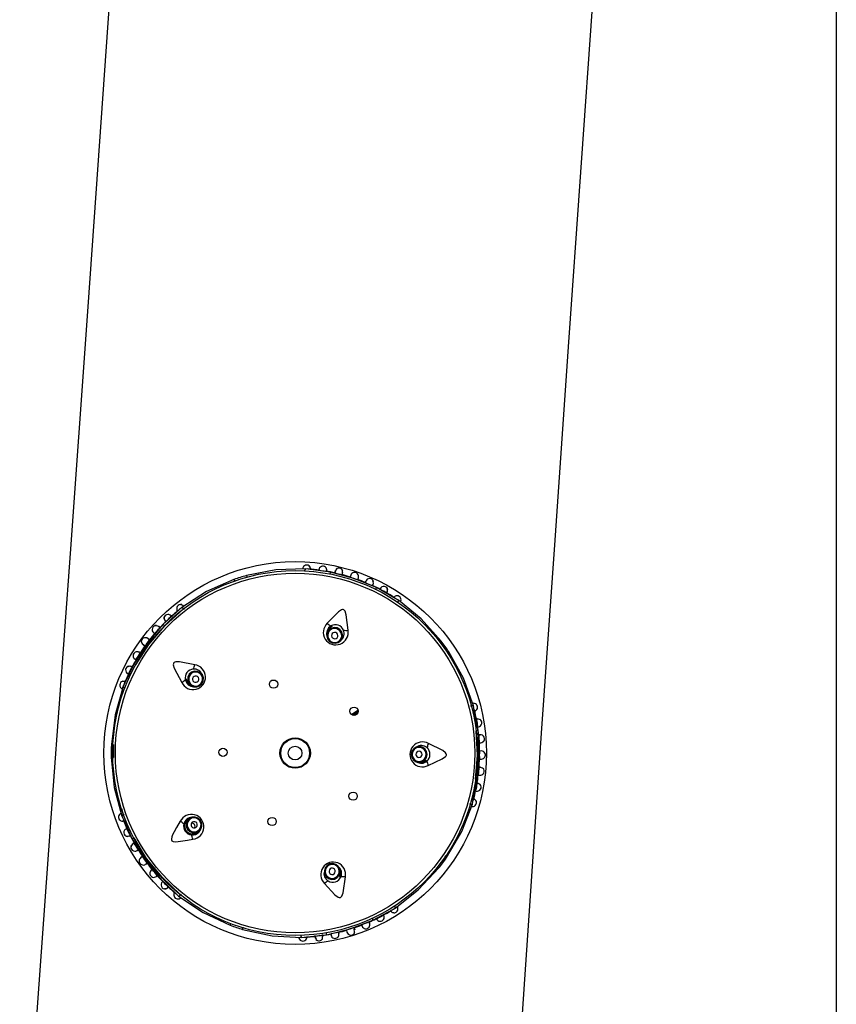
# Model space of a CAD drawing. Header units: millimetres. Extents: x 2845.84 to 2846.96, y 2905.71 to 2908.01.
# Tile 15 of 33: x 2846.44 to 2846.57, y 2906.64 to 2906.79. Entities that reach past the tile are written whole.
import ezdxf

# ---------------------------------------------------------------- set-up
doc = ezdxf.new("R2010")
doc.units = ezdxf.units.MM
doc.layers.add('SANINDUSA', color=3, linetype='Continuous')

msp = doc.modelspace()

# ---------------------------------------------------------------- linework, layer by layer
at = {"layer": 'SANINDUSA', "linetype": 'Continuous'}
for p, q in [((2846.566322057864, 2907.855976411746), (2846.566322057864, 2905.952696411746)), ((2846.524049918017, 2906.739936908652), (2846.530375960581, 2906.829770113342)), ((2846.482078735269, 2906.70481848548), (2846.482081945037, 2906.704896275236)), ((2846.482930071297, 2906.70482491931), (2846.48249551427, 2906.704881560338)), ((2846.486468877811, 2906.70436366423), (2846.482930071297, 2906.70482491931)), ((2846.483322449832, 2906.704814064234), (2846.483333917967, 2906.704960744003)), ((2846.484615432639, 2906.704705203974), (2846.484628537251, 2906.70480661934)), ((2846.485863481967, 2906.704464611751), (2846.485889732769, 2906.704615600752)), ((2846.490161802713, 2906.703365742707), (2846.486468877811, 2906.70436366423)), ((2846.473191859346, 2906.703819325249), (2846.473257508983, 2906.703580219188)), ((2846.489656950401, 2906.703876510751), (2846.489569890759, 2906.703598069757)), ((2846.493706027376, 2906.70192629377), (2846.490161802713, 2906.703365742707)), ((2846.490773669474, 2906.703192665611), (2846.490873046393, 2906.703467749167)), ((2846.492032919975, 2906.702915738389), (2846.491955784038, 2906.702728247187)), ((2846.492027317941, 2906.702902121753), (2846.49204855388, 2906.702953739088)), ((2846.493119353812, 2906.702219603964), (2846.493221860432, 2906.702440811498)), ((2846.496797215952, 2906.700155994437), (2846.493706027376, 2906.70192629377)), ((2846.494272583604, 2906.70168572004), (2846.49431958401, 2906.70177653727)), ((2846.495363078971, 2906.70103277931), (2846.495439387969, 2906.701165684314)), ((2846.495361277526, 2906.701055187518), (2846.495363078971, 2906.70103277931)), ((2846.497183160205, 2906.699934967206), (2846.496797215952, 2906.700155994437)), ((2846.497081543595, 2906.699603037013), (2846.497044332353, 2906.699492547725)), ((2846.462646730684, 2906.698470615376), (2846.460007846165, 2906.696077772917)), ((2846.460296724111, 2906.695869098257), (2846.46326048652, 2906.698570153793)), ((2846.462976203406, 2906.698769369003), (2846.462646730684, 2906.698470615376)), ((2846.46328889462, 2906.698997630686), (2846.463199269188, 2906.699114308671)), ((2846.46326048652, 2906.698570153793), (2846.46335406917, 2906.698500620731)), ((2846.460339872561, 2906.696615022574), (2846.460402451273, 2906.69655164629)), ((2846.461369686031, 2906.697377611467), (2846.461266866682, 2906.697491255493)), ((2846.459547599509, 2906.69561045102), (2846.459368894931, 2906.695776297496)), ((2846.486038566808, 2906.695039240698), (2846.48594891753, 2906.694773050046)), ((2846.457897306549, 2906.693680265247), (2846.457666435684, 2906.693859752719)), ((2846.458561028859, 2906.694782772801), (2846.458518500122, 2906.694818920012)), ((2846.458549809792, 2906.694792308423), (2846.458704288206, 2906.69466100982)), ((2846.488318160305, 2906.693975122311), (2846.488407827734, 2906.694241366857)), ((2846.457139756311, 2906.692660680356), (2846.456863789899, 2906.692856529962)), ((2846.505142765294, 2906.691779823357), (2846.504935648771, 2906.691643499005)), ((2846.455605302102, 2906.690618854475), (2846.455557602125, 2906.690646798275)), ((2846.455593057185, 2906.690626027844), (2846.455767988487, 2906.690523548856)), ((2846.456274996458, 2906.691707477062), (2846.456228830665, 2906.691737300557)), ((2846.456433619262, 2906.691605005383), (2846.456262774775, 2906.691715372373)), ((2846.4554533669, 2906.689948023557), (2846.453997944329, 2906.686886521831)), ((2846.455170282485, 2906.689403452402), (2846.455034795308, 2906.689475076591)), ((2846.465904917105, 2906.688496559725), (2846.465679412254, 2906.688664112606)), ((2846.454052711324, 2906.687094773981), (2846.453916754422, 2906.687151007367)), ((2846.454555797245, 2906.688290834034), (2846.454463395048, 2906.688334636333)), ((2846.453664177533, 2906.685913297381), (2846.453591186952, 2906.685940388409)), ((2846.453997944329, 2906.686886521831), (2846.453732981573, 2906.686329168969)), ((2846.454099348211, 2906.6860449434), (2846.454005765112, 2906.686114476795)), ((2846.464188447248, 2906.68665736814), (2846.464413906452, 2906.686489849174)), ((2846.489765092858, 2906.68191730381), (2846.490791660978, 2906.682593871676)), ((2846.489873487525, 2906.681847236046), (2846.490816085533, 2906.682468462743)), ((2846.508564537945, 2906.683274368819), (2846.508681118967, 2906.683273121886)), ((2846.509109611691, 2906.682822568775), (2846.509027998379, 2906.68325977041)), ((2846.50976328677, 2906.679320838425), (2846.509109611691, 2906.682822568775)), ((2846.489969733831, 2906.681800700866), (2846.490816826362, 2906.682358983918)), ((2846.509615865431, 2906.68120798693), (2846.509528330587, 2906.681191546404)), ((2846.509672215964, 2906.679927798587), (2846.509823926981, 2906.679949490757)), ((2846.510048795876, 2906.678690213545), (2846.509847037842, 2906.678670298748)), ((2846.510034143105, 2906.678688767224), (2846.510089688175, 2906.678694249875)), ((2846.451868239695, 2906.677152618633), (2846.452115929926, 2906.677141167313)), ((2846.452226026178, 2906.677136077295), (2846.452204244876, 2906.67509965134)), ((2846.500762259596, 2906.676848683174), (2846.500481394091, 2906.676851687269)), ((2846.50994419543, 2906.677404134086), (2846.510187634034, 2906.67741747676)), ((2846.509979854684, 2906.674864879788), (2846.510272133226, 2906.674855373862)), ((2846.510285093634, 2906.676138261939), (2846.509993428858, 2906.67613501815)), ((2846.500454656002, 2906.674351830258), (2846.50073557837, 2906.674348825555)), ((2846.510146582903, 2906.673578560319), (2846.509903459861, 2906.673597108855)), ((2846.508951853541, 2906.668191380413), (2846.509681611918, 2906.671684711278)), ((2846.509779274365, 2906.672333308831), (2846.509981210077, 2906.672309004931)), ((2846.509966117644, 2906.672310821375), (2846.510021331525, 2906.672304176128)), ((2846.509845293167, 2906.67100973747), (2846.50963660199, 2906.67104433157)), ((2846.50972878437, 2906.671054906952), (2846.509640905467, 2906.671069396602)), ((2846.509343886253, 2906.669832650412), (2846.509493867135, 2906.66980114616)), ((2846.453791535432, 2906.666085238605), (2846.453544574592, 2906.667033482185)), ((2846.508515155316, 2906.667756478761), (2846.508398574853, 2906.667757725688)), ((2846.508862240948, 2906.667762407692), (2846.508951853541, 2906.668191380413)), ((2846.453514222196, 2906.665876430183), (2846.453767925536, 2906.665311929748)), ((2846.453791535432, 2906.666085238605), (2846.453886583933, 2906.666152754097)), ((2846.464189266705, 2906.665487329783), (2846.463960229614, 2906.665324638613)), ((2846.453767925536, 2906.665311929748), (2846.455156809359, 2906.662221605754)), ((2846.454341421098, 2906.663918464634), (2846.454201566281, 2906.663855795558)), ((2846.464024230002, 2906.663836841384), (2846.463897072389, 2906.663746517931)), ((2846.465929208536, 2906.665189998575), (2846.465825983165, 2906.665116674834)), ((2846.454748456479, 2906.662703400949), (2846.45482806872, 2906.662743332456)), ((2846.46540802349, 2906.663286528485), (2846.46563701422, 2906.663449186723)), ((2846.455459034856, 2906.661639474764), (2846.455246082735, 2906.661520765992)), ((2846.455941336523, 2906.660445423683), (2846.45589381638, 2906.660416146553)), ((2846.455928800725, 2906.660437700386), (2846.456101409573, 2906.660544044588)), ((2846.456784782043, 2906.659473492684), (2846.456542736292, 2906.659309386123)), ((2846.457286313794, 2906.65826388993), (2846.457520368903, 2906.658437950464)), ((2846.503565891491, 2906.657672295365), (2846.503372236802, 2906.657827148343)), ((2846.458159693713, 2906.657320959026), (2846.45811706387, 2906.657286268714)), ((2846.458306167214, 2906.657440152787), (2846.458148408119, 2906.6573117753)), ((2846.458988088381, 2906.656347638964), (2846.458946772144, 2906.6563109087)), ((2846.458977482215, 2906.656338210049), (2846.459129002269, 2906.656472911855)), ((2846.462777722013, 2906.653434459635), (2846.45987241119, 2906.656198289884)), ((2846.485542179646, 2906.656745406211), (2846.48562613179, 2906.656477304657)), ((2846.48801188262, 2906.657224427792), (2846.487927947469, 2906.657492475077)), ((2846.459579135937, 2906.655995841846), (2846.462166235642, 2906.653547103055)), ((2846.460009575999, 2906.655558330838), (2846.459899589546, 2906.655451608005)), ((2846.460807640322, 2906.654555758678), (2846.46086879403, 2906.654620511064)), ((2846.462166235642, 2906.653547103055), (2846.462489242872, 2906.653241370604)), ((2846.462872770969, 2906.653501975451), (2846.462777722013, 2906.653434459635)), ((2846.496278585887, 2906.651134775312), (2846.496663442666, 2906.651344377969)), ((2846.496534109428, 2906.651789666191), (2846.496568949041, 2906.651678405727)), ((2846.496963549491, 2906.651640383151), (2846.497006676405, 2906.651575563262)), ((2846.493144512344, 2906.64942788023), (2846.496278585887, 2906.651134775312)), ((2846.49484473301, 2906.650240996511), (2846.494893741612, 2906.650151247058)), ((2846.495954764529, 2906.650912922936), (2846.496031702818, 2906.65078751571)), ((2846.470640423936, 2906.648632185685), (2846.47072785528, 2906.64886421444)), ((2846.491377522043, 2906.648663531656), (2846.491450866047, 2906.648473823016)), ((2846.491445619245, 2906.648487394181), (2846.491465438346, 2906.648436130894)), ((2846.492632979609, 2906.648961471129), (2846.49255169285, 2906.649147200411)), ((2846.492627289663, 2906.648974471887), (2846.492649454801, 2906.648923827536)), ((2846.493693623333, 2906.649702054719), (2846.493761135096, 2906.649564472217)), ((2846.481873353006, 2906.646713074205), (2846.482315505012, 2906.646761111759)), ((2846.482315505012, 2906.646761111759), (2846.485856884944, 2906.647145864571)), ((2846.48272357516, 2906.646837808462), (2846.482728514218, 2906.646760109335)), ((2846.486503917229, 2906.64725340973), (2846.486543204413, 2906.647053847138)), ((2846.48654039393, 2906.647068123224), (2846.486551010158, 2906.647014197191)), ((2846.48779203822, 2906.647328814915), (2846.48774423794, 2906.64752583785)), ((2846.487788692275, 2906.647342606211), (2846.487801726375, 2906.647288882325)), ((2846.488973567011, 2906.647844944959), (2846.489054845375, 2906.647564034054)), ((2846.490185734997, 2906.648224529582), (2846.490293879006, 2906.647903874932))]:
    msp.add_line(p, q, dxfattribs=at)
at = {"layer": 'SANINDUSA', "linetype": 'Continuous', "flags": 128}
for points in [[(2846.454312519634, 2906.833509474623), (2846.452746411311, 2906.811143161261), (2846.451170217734, 2906.788773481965), (2846.449582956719, 2906.766386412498), (2846.447987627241, 2906.744024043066)], [(2846.447987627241, 2906.744024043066), (2846.445350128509, 2906.707289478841), (2846.442703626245, 2906.670674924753), (2846.440050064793, 2906.634207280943), (2846.437391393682, 2906.597913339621)], [(2846.51565322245, 2906.618434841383), (2846.517710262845, 2906.648618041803), (2846.519794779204, 2906.678926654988), (2846.521910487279, 2906.709405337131), (2846.524049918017, 2906.739936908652)], [(2846.48249551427, 2906.704881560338), (2846.477849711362, 2906.704724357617), (2846.473191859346, 2906.703819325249)], [(2846.487218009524, 2906.704597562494), (2846.48716498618, 2906.70435665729), (2846.487114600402, 2906.70412773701)], [(2846.488319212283, 2906.703938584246), (2846.488355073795, 2906.704075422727), (2846.488417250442, 2906.704314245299)], [(2846.471224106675, 2906.703203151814), (2846.466881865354, 2906.701289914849), (2846.462976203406, 2906.698769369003)], [(2846.493122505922, 2906.702289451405), (2846.493149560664, 2906.702348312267), (2846.493252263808, 2906.702572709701)], [(2846.495309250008, 2906.700991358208), (2846.495375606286, 2906.701107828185), (2846.49548005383, 2906.701291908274)], [(2846.503948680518, 2906.693460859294), (2846.500787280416, 2906.696999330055), (2846.497183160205, 2906.699934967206)], [(2846.489231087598, 2906.695185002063), (2846.48894818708, 2906.697614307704), (2846.488753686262, 2906.698198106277), (2846.48865870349, 2906.698334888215), (2846.488562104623, 2906.69841427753), (2846.488462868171, 2906.698451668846), (2846.48835743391, 2906.698456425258), (2846.48818410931, 2906.698410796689), (2846.487733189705, 2906.698121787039), (2846.485953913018, 2906.696288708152)], [(2846.460007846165, 2906.696077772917), (2846.457543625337, 2906.693151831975), (2846.4554533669, 2906.689948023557)], [(2846.455737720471, 2906.689733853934), (2846.457798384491, 2906.692962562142), (2846.460295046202, 2906.695867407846)], [(2846.459482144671, 2906.695635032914), (2846.459434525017, 2906.695678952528), (2846.459252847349, 2906.695845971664)], [(2846.486735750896, 2906.693192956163), (2846.487219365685, 2906.69313018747), (2846.487689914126, 2906.693256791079), (2846.488075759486, 2906.693553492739), (2846.488318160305, 2906.693975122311), (2846.488380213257, 2906.694457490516), (2846.488252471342, 2906.694927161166), (2846.487954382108, 2906.695312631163), (2846.487531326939, 2906.695555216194), (2846.48704771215, 2906.695617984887), (2846.486577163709, 2906.695491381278), (2846.486191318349, 2906.695194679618), (2846.48594891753, 2906.694773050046), (2846.485886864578, 2906.694290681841), (2846.486014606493, 2906.693821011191), (2846.486312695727, 2906.693435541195), (2846.486735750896, 2906.693192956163)], [(2846.456635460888, 2906.69340501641), (2846.456576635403, 2906.693312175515), (2846.456716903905, 2906.693108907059), (2846.457031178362, 2906.692813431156), (2846.457046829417, 2906.692800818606)], [(2846.487283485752, 2906.694819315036), (2846.487090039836, 2906.694844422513), (2846.486901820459, 2906.694793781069), (2846.486747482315, 2906.694675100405), (2846.486650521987, 2906.694506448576), (2846.486625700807, 2906.694313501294), (2846.486676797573, 2906.694125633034), (2846.486796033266, 2906.693971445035), (2846.486965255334, 2906.693874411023), (2846.487158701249, 2906.693849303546), (2846.487346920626, 2906.693899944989), (2846.48750125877, 2906.694018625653), (2846.487598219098, 2906.694187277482), (2846.487623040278, 2906.694380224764), (2846.487571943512, 2906.694568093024), (2846.487452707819, 2906.694722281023), (2846.487283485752, 2906.694819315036)], [(2846.509027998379, 2906.68325977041), (2846.507442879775, 2906.68762955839), (2846.505142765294, 2906.691779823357)], [(2846.465036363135, 2906.68973867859), (2846.46263853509, 2906.690220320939), (2846.462023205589, 2906.690215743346), (2846.461863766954, 2906.690167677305), (2846.461758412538, 2906.69010033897), (2846.461692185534, 2906.690017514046), (2846.461655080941, 2906.689918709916), (2846.461644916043, 2906.689739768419), (2846.461780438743, 2906.689221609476), (2846.462973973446, 2906.686962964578)], [(2846.455104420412, 2906.689408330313), (2846.455094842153, 2906.689413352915), (2846.454907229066, 2906.689511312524)], [(2846.466159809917, 2906.686749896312), (2846.46636895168, 2906.687190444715), (2846.466393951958, 2906.687677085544), (2846.466231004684, 2906.688135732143), (2846.465904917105, 2906.688496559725), (2846.465465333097, 2906.688704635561), (2846.464979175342, 2906.688728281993), (2846.464520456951, 2906.688563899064), (2846.46415901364, 2906.688236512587), (2846.463949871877, 2906.687795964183), (2846.463924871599, 2906.687309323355), (2846.464087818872, 2906.686850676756), (2846.464413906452, 2906.686489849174), (2846.46485349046, 2906.686281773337), (2846.465339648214, 2906.686258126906), (2846.465798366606, 2906.686422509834), (2846.466159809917, 2906.686749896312)], [(2846.464782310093, 2906.687773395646), (2846.464698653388, 2906.687597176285), (2846.464688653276, 2906.687402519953), (2846.464753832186, 2906.687219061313), (2846.464884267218, 2906.687074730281), (2846.465060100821, 2906.686991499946), (2846.465254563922, 2906.686982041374), (2846.465438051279, 2906.687047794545), (2846.465582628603, 2906.687178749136), (2846.465666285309, 2906.687354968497), (2846.46567628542, 2906.687549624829), (2846.465611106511, 2906.687733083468), (2846.465480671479, 2906.687877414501), (2846.465304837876, 2906.687960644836), (2846.465110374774, 2906.687970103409), (2846.464926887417, 2906.687904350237), (2846.464782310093, 2906.687773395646)], [(2846.453732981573, 2906.686329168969), (2846.452446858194, 2906.681862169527), (2846.451868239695, 2906.677152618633)], [(2846.509407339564, 2906.679327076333), (2846.509638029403, 2906.67550369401), (2846.509325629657, 2906.6716861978)], [(2846.509681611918, 2906.671684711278), (2846.509955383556, 2906.675500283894), (2846.50976328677, 2906.679320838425)], [(2846.49922178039, 2906.675615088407), (2846.499311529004, 2906.675135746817), (2846.499577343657, 2906.674727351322), (2846.499978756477, 2906.674452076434), (2846.500454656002, 2906.674351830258), (2846.500932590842, 2906.674441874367), (2846.501339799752, 2906.67470850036), (2846.501614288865, 2906.675111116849), (2846.501714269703, 2906.675588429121), (2846.501624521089, 2906.67606777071), (2846.501358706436, 2906.676476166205), (2846.500957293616, 2906.676751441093), (2846.500481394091, 2906.676851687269), (2846.500003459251, 2906.67676164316), (2846.499596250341, 2906.676495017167), (2846.499321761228, 2906.676092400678), (2846.49922178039, 2906.675615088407)], [(2846.5018874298, 2906.673857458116), (2846.50411041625, 2906.674877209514), (2846.504605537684, 2906.675242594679), (2846.504706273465, 2906.675375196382), (2846.504751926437, 2906.675491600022), (2846.504756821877, 2906.675597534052), (2846.504728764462, 2906.675699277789), (2846.504631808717, 2906.675850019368), (2846.50421760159, 2906.676189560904), (2846.501924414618, 2906.677315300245)], [(2846.451846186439, 2906.67509076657), (2846.452323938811, 2906.670369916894), (2846.453514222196, 2906.665876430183)], [(2846.500937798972, 2906.675596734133), (2846.500901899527, 2906.675788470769), (2846.500795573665, 2906.675951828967), (2846.500635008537, 2906.676061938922), (2846.500444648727, 2906.676102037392), (2846.500253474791, 2906.676066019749), (2846.500090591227, 2906.675959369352), (2846.499980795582, 2906.675798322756), (2846.499940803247, 2906.675607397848), (2846.499976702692, 2906.675415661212), (2846.500083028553, 2906.675252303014), (2846.500243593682, 2906.675142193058), (2846.500433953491, 2906.675102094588), (2846.500625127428, 2906.675138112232), (2846.500788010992, 2906.675244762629), (2846.500897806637, 2906.675405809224), (2846.500937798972, 2906.675596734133)], [(2846.504795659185, 2906.659327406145), (2846.507184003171, 2906.663427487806), (2846.508862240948, 2906.667762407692)], [(2846.465929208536, 2906.665189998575), (2846.465574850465, 2906.665525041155), (2846.465119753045, 2906.665699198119), (2846.464633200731, 2906.665685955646), (2846.464189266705, 2906.665487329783), (2846.463855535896, 2906.665133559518), (2846.463682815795, 2906.664678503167), (2846.463697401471, 2906.664191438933), (2846.463897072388, 2906.663746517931)], [(2846.462739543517, 2906.665045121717), (2846.462129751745, 2906.664037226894), (2846.461756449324, 2906.663362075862), (2846.461536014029, 2906.662903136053), (2846.461414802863, 2906.662584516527), (2846.461347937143, 2906.662240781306), (2846.461361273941, 2906.662102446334), (2846.461414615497, 2906.661983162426), (2846.461499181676, 2906.661900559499), (2846.461643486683, 2906.661832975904), (2846.462058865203, 2906.661784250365), (2846.463887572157, 2906.662041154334), (2846.464742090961, 2906.662225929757)], [(2846.463897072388, 2906.663746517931), (2846.464251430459, 2906.663411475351), (2846.46470652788, 2906.663237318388), (2846.465193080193, 2906.663250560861), (2846.46563701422, 2906.663449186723), (2846.465970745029, 2906.663802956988), (2846.46614346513, 2906.66425801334), (2846.466128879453, 2906.664745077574), (2846.465929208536, 2906.665189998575)], [(2846.464530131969, 2906.664196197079), (2846.464671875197, 2906.664062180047), (2846.464853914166, 2906.663992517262), (2846.465048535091, 2906.663997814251), (2846.465226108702, 2906.664077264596), (2846.465359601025, 2906.664218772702), (2846.465428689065, 2906.664400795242), (2846.465422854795, 2906.664595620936), (2846.465342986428, 2906.664773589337), (2846.4652012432, 2906.664907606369), (2846.465019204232, 2906.664977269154), (2846.464824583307, 2906.664971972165), (2846.464647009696, 2906.66489252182), (2846.464513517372, 2906.664751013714), (2846.464444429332, 2906.664568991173), (2846.464450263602, 2906.66437416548), (2846.464530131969, 2906.664196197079)], [(2846.455156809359, 2906.662221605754), (2846.457178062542, 2906.658973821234), (2846.459579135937, 2906.655995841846)], [(2846.459870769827, 2906.656200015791), (2846.457436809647, 2906.659157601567), (2846.455445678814, 2906.662429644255)], [(2846.455415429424, 2906.66158481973), (2846.4553589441, 2906.66155310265), (2846.455143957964, 2906.66143192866)], [(2846.486362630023, 2906.658308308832), (2846.485934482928, 2906.65807482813), (2846.485628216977, 2906.657695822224), (2846.485490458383, 2906.657228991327), (2846.485542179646, 2906.656745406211), (2846.48577550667, 2906.656318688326), (2846.486154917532, 2906.656013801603), (2846.486622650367, 2906.65587716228), (2846.487107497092, 2906.655929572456), (2846.487535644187, 2906.656163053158), (2846.487841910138, 2906.656542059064), (2846.487979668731, 2906.657008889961), (2846.487927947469, 2906.657492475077), (2846.487694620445, 2906.657919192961), (2846.487315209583, 2906.658224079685), (2846.486847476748, 2906.658360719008), (2846.486362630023, 2906.658308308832)], [(2846.486875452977, 2906.656670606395), (2846.487046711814, 2906.656763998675), (2846.487169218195, 2906.656915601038), (2846.487224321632, 2906.657102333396), (2846.487203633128, 2906.657295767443), (2846.487110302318, 2906.657466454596), (2846.486958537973, 2906.657588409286), (2846.486771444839, 2906.657643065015), (2846.486577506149, 2906.657622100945), (2846.486406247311, 2906.657528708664), (2846.486283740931, 2906.657377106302), (2846.486228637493, 2906.657190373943), (2846.486249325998, 2906.656996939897), (2846.486342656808, 2906.656826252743), (2846.486494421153, 2906.656704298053), (2846.486681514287, 2906.656649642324), (2846.486875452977, 2906.656670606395)], [(2846.496663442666, 2906.651344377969), (2846.500329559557, 2906.654202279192), (2846.503565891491, 2906.657672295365)], [(2846.485514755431, 2906.655229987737), (2846.487171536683, 2906.65343092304), (2846.487672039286, 2906.653072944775), (2846.487829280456, 2906.653018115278), (2846.487954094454, 2906.653010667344), (2846.488056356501, 2906.653038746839), (2846.488144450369, 2906.653096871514), (2846.488257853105, 2906.653235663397), (2846.488452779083, 2906.653734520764), (2846.488814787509, 2906.65626334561)], [(2846.462489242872, 2906.653241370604), (2846.466340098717, 2906.650637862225), (2846.470640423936, 2906.648632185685)], [(2846.485856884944, 2906.647145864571), (2846.489570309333, 2906.64806456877), (2846.493144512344, 2906.64942788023)], [(2846.472594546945, 2906.647974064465), (2846.477232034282, 2906.646969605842), (2846.481873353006, 2906.646713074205)], [(2846.484002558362, 2906.64702977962), (2846.48402508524, 2906.646826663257), (2846.484048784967, 2906.646616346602)], [(2846.485265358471, 2906.646780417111), (2846.48523376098, 2906.646989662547), (2846.485203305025, 2906.647191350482)], [(2846.490156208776, 2906.647325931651), (2846.490258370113, 2906.647366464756), (2846.490264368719, 2906.64761336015), (2846.490183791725, 2906.648037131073), (2846.490178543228, 2906.648056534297)]]:
    msp.add_lwpolyline(points, dxfattribs=at)
at = {"layer": 'SANINDUSA', "linetype": 'Continuous'}
for centre, radius in [((2846.480881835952, 2906.675811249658), 0.03020728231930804), ((2846.480881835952, 2906.675811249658), 0.02879663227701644), ((2846.480881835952, 2906.675811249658), 0.02837947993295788), ((2846.477475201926, 2906.686690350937), 0.0006499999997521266), ((2846.490175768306, 2906.682412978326), 0.0006499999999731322), ((2846.480881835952, 2906.675811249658), 0.002400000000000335), ((2846.480881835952, 2906.675811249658), 0.002280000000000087), ((2846.469482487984, 2906.675933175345), 0.000650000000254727), ((2846.480881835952, 2906.675811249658), 0.001080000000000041), ((2846.490032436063, 2906.66901224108), 0.0006500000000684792), ((2846.477243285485, 2906.665007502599), 0.0006499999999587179)]:
    msp.add_circle(centre, radius, dxfattribs=at)
for centre, radius, start, end in [((2846.482721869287, 2906.704850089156), 0.0006416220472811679, 33.21464939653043, 179.4963304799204), ((2846.482730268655, 2906.704610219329), 0.0003587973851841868, 130.8651693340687, 188.7263489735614), ((2846.482777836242, 2906.703007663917), 0.001855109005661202, 74.41306622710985, 90.18940547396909), ((2846.480881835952, 2906.675811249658), 0.02911556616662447, 82.33023383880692, 85.82280124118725), ((2846.482763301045, 2906.704902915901), 0.0005383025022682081, 348.6854367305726, 53.56326615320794), ((2846.485251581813, 2906.704661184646), 0.0006366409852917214, 351.2185771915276, 171.642275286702), ((2846.495427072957, 2906.771820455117), 0.06799513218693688, 260.9817149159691, 261.7826468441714), ((2846.480881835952, 2906.675811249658), 0.02911556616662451, 77.5175805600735, 80.45606032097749), ((2846.487018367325, 2906.703995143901), 0.0006616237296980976, 146.1518457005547, 172.4967244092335), ((2846.488552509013, 2906.70400801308), 0.001403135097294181, 139.8050052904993, 170.5364291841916), ((2846.490334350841, 2906.714888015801), 0.01111198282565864, 253.4651912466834, 259.4332440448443), ((2846.487794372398, 2906.704356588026), 0.000640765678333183, 21.41546102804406, 130.2299658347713), ((2846.48690977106, 2906.704402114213), 0.001457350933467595, 342.6113450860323, 11.48130868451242), ((2846.490268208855, 2906.703681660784), 0.0006416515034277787, 341.2260710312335, 161.6351755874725), ((2846.480881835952, 2906.675811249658), 0.02904641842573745, 105.352961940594, 109.4264890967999), ((2846.478693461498, 2906.705646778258), 0.007858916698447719, 198.1156957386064, 200.7271661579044), ((2846.480881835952, 2906.675811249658), 0.02911556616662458, 72.57834507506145, 75.24375905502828), ((2846.492569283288, 2906.710514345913), 0.007538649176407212, 246.5549920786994, 256.2203960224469), ((2846.480881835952, 2906.675811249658), 0.02911556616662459, 67.52043191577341, 70.19742086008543), ((2846.496980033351, 2906.712661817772), 0.01112159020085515, 243.468040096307, 249.4319817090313), ((2846.492643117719, 2906.702691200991), 0.0006506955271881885, 14.07024393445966, 160.7483148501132), ((2846.492550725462, 2906.702681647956), 0.0006802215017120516, 320.677110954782, 29.50253890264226), ((2846.480881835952, 2906.675811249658), 0.02911556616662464, 62.32554408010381, 65.24024394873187), ((2846.492967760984, 2906.70197673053), 0.0007399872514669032, 328.2188477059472, 356.0917491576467), ((2846.494883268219, 2906.701460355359), 0.0006467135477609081, 8.753596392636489, 155.4391294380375), ((2846.47563137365, 2906.666787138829), 0.03954824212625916, 60.14872939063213, 61.66139952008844), ((2846.480881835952, 2906.675811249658), 0.0291155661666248, 57.349664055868, 60.56459293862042), ((2846.494897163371, 2906.701471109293), 0.0005800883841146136, 318.3326614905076, 28.40456681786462), ((2846.496971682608, 2906.700016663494), 0.0006341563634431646, 326.2099256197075, 146.6503583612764), ((2846.496836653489, 2906.699862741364), 0.0003539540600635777, 315.4094619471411, 11.77414328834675), ((2846.480881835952, 2906.675811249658), 0.02911556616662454, 129.05832724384, 132.4624819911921), ((2846.462818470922, 2906.69862253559), 0.0006416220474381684, 75.21464949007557, 221.4963304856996), ((2846.462813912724, 2906.698689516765), 0.0005383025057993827, 30.68543702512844, 95.56326593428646), ((2846.464000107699, 2906.697457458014), 0.001664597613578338, 116.1048315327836, 131.293403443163), ((2846.462937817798, 2906.698417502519), 0.000353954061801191, 27.40946204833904, 83.77414299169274), ((2846.480881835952, 2906.675811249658), 0.02911556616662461, 134.3330420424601, 137.2463398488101), ((2846.460802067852, 2906.697042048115), 0.000646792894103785, 39.37980597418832, 185.2205488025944), ((2846.460787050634, 2906.697049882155), 0.0005797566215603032, 165.5955592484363, 236.7133389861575), ((2846.414209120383, 2906.746348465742), 0.06795093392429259, 312.9831993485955, 313.7835962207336), ((2846.458951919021, 2906.695303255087), 0.0006506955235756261, 86.07023031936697, 232.7483146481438), ((2846.450820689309, 2906.70249925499), 0.01110674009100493, 315.4641060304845, 321.4336855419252), ((2846.458932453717, 2906.695212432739), 0.0006802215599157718, 32.67711482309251, 101.5025248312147), ((2846.459766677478, 2906.695461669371), 0.000661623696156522, 42.27766779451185, 68.62254787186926), ((2846.487293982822, 2906.694850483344), 0.001965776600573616, 132.9766258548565, 9.797777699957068), ((2846.487219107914, 2906.694671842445), 0.001385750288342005, 119.3508911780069, 198.4295331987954), ((2846.487826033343, 2906.698346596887), 0.002782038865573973, 227.7063117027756, 242.4638238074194), ((2846.487125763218, 2906.694361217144), 0.001105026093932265, 71.21808250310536, 251.5563103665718), ((2846.487138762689, 2906.694738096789), 0.001127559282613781, 111.4531544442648, 164.7921556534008), ((2846.487230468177, 2906.694661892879), 0.001400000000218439, 23.21785083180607, 119.556548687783), ((2846.487131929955, 2906.694359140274), 0.00110502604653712, 251.2189169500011, 71.5554759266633), ((2846.487285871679, 2906.694664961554), 0.001348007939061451, 307.4128355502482, 24.026367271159), ((2846.488985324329, 2906.697956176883), 0.002782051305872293, 260.3106027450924, 275.0680505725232), ((2846.457232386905, 2906.693370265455), 0.0006537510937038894, 49.12702432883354, 194.7991372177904), ((2846.451448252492, 2906.697680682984), 0.007589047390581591, 318.587161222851, 328.188226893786), ((2846.480881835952, 2906.675811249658), 0.02911556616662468, 139.5179772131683, 142.1617539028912), ((2846.508580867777, 2906.687112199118), 0.007858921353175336, 126.1156965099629, 128.7271653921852), ((2846.480881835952, 2906.675811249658), 0.02904641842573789, 33.35296192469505, 37.42217232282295), ((2846.45593501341, 2906.69116633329), 0.000639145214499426, 58.22258939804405, 238.6384726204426), ((2846.480881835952, 2906.675811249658), 0.02911556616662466, 144.5750471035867, 147.250806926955), ((2846.480881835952, 2906.675811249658), 0.0291155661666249, 149.5236736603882, 152.4488750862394), ((2846.446645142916, 2906.696872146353), 0.01110413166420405, 325.4645148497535, 331.4334059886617), ((2846.454759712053, 2906.688909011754), 0.0006467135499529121, 100.7536061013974, 247.43912962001), ((2846.454748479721, 2906.688922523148), 0.0005800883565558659, 50.33265885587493, 120.4045772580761), ((2846.394758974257, 2906.718972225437), 0.06722323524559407, 332.9733600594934, 333.7840899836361), ((2846.455973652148, 2906.690356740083), 0.0006616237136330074, 218.1518453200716, 244.496724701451), ((2846.464755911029, 2906.687793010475), 0.001965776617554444, 204.9766154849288, 81.79777736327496), ((2846.464915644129, 2906.687674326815), 0.001400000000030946, 95.21786227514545, 191.5565305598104), ((2846.462324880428, 2906.690361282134), 0.002782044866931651, 332.3105747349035, 347.0680582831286), ((2846.464925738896, 2906.687712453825), 0.001363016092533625, 19.41378620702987, 95.78621246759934), ((2846.453832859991, 2906.686534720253), 0.0006416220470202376, 105.2146491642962, 251.4963305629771), ((2846.45379542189, 2906.686590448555), 0.0005383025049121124, 60.68543696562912, 125.5632657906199), ((2846.480881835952, 2906.675811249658), 0.0291155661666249, 154.3216884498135, 157.6106066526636), ((2846.461595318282, 2906.68937938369), 0.002782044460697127, 299.7063336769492, 314.463819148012), ((2846.464884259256, 2906.687657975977), 0.001366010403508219, 191.1483337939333, 269.903164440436), ((2846.464814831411, 2906.687610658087), 0.001127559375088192, 183.4531466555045, 236.7921549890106), ((2846.465169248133, 2906.687481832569), 0.001105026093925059, 143.2180824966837, 323.5563103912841), ((2846.465173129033, 2906.687487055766), 0.001105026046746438, 323.2189124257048, 143.5554804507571), ((2846.480881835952, 2906.675811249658), 0.02911556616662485, 158.4243945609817, 159.5774686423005), ((2846.454063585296, 2906.686468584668), 0.0003587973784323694, 202.8651688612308, 260.7263494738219), ((2846.45563414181, 2906.686032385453), 0.001876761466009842, 152.5300588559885, 160.7729945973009), ((2846.508845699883, 2906.682956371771), 0.0003539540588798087, 59.00024963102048, 115.3649309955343), ((2846.509035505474, 2906.68303316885), 0.000634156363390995, 284.2099256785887, 104.6503583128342), ((2846.480881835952, 2906.675811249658), 0.02911556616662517, 14.38212421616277, 15.5365219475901), ((2846.480881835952, 2906.675811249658), 0.0291155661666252, 10.33209250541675, 13.58011645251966), ((2846.509736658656, 2906.680192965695), 0.000964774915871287, 65.90059921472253, 104.048538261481), ((2846.576163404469, 2906.691562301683), 0.06746508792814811, 188.9805203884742, 189.7856217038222), ((2846.509711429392, 2906.680586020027), 0.0006467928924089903, 275.379806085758, 61.22055639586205), ((2846.509582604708, 2906.678684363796), 0.0006616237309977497, 74.1518457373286, 100.496724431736), ((2846.480881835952, 2906.675811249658), 0.02911556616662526, 5.522059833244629, 8.466777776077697), ((2846.520977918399, 2906.678897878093), 0.01112291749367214, 181.4687025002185, 187.431665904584), ((2846.510085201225, 2906.678123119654), 0.0006802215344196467, 258.6771131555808, 327.502530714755), ((2846.510137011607, 2906.678046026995), 0.0006506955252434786, 312.0702359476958, 98.74831471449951), ((2846.480881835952, 2906.675811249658), 0.02904641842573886, 177.3529619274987, 181.4229224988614), ((2846.500970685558, 2906.6755963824), 0.001965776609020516, 60.9766149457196, 297.7977691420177), ((2846.500453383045, 2906.675605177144), 0.001105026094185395, 359.2180824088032, 179.5563103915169), ((2846.500783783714, 2906.675624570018), 0.001372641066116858, 47.19472944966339, 126.1398296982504), ((2846.500771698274, 2906.675598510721), 0.001399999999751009, 311.217862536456, 47.55654769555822), ((2846.504460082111, 2906.676170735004), 0.002782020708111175, 155.7062417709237, 170.4638501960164), ((2846.480881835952, 2906.675811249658), 0.02911556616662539, 0.5709640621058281, 3.241009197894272), ((2846.451826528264, 2906.683102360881), 0.00801161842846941, 270.1405872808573, 272.702274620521), ((2846.500453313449, 2906.675598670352), 0.0011050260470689, 179.2189124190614, 359.55548019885), ((2846.500800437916, 2906.675542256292), 0.001181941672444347, 266.9198171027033, 314.1670823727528), ((2846.480881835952, 2906.675811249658), 0.02911556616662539, 355.526259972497, 358.1684846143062), ((2846.517548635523, 2906.675419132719), 0.007589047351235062, 174.5871611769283, 184.1882269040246), ((2846.510288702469, 2906.675496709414), 0.0006416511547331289, 269.2263325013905, 89.63493483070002), ((2846.500791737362, 2906.675546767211), 0.001348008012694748, 235.4128361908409, 312.0263776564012), ((2846.504447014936, 2906.674947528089), 0.002782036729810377, 188.3105422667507, 203.068068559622), ((2846.520902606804, 2906.671888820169), 0.01112073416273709, 171.469084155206, 177.4314118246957), ((2846.509914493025, 2906.672336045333), 0.001206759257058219, 54.42878355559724, 90.32424436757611), ((2846.510083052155, 2906.672951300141), 0.0006507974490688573, 260.0657756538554, 45.90579060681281), ((2846.509514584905, 2906.672324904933), 0.0006616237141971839, 258.2776678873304, 284.6225475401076), ((2846.480881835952, 2906.675811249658), 0.02911556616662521, 350.3207602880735, 353.2460435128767), ((2846.575378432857, 2906.658095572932), 0.06703326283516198, 168.9720142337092, 169.7847737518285), ((2846.509605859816, 2906.670437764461), 0.0006467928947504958, 255.3798059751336, 41.22054624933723), ((2846.509495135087, 2906.670059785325), 0.0009647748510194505, 45.9005926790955, 84.04853916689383), ((2846.508874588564, 2906.667988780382), 0.0006341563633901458, 254.20992567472, 74.65035833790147), ((2846.480881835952, 2906.675811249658), 0.02911556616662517, 345.1893355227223, 348.4497094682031), ((2846.508683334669, 2906.668073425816), 0.0003588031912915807, 242.0485564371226, 299.9087109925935), ((2846.453637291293, 2906.665686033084), 0.0006341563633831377, 110.2099256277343, 290.6503583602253), ((2846.453841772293, 2906.665729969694), 0.0003588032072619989, 98.04855781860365, 155.9087094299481), ((2846.464503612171, 2906.664177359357), 0.001965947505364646, 276.9674099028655, 153.8069828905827), ((2846.464618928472, 2906.664322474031), 0.00134800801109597, 91.41283616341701, 168.0263775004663), ((2846.464923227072, 2906.66447940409), 0.001105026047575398, 35.21891245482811, 215.5554805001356), ((2846.480881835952, 2906.675811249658), 0.02911556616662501, 201.1672757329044, 204.4657081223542), ((2846.454485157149, 2906.663274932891), 0.0006467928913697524, 111.3798062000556, 257.2205614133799), ((2846.461309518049, 2906.662658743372), 0.002782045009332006, 44.31057527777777, 59.06805817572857), ((2846.464665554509, 2906.66429239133), 0.001399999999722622, 167.2178620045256, 263.5565304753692), ((2846.464652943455, 2906.6642833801), 0.001237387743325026, 123.671695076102, 307.2174364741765), ((2846.464926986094, 2906.664474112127), 0.001105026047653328, 215.2189124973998, 35.5554804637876), ((2846.464592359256, 2906.66424747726), 0.0004750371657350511, 34.69114697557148, 102.0523049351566), ((2846.464675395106, 2906.664267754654), 0.00137668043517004, 263.0344888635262, 10.38948184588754), ((2846.464585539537, 2906.66423478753), 0.000487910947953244, 331.0136270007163, 35.46062871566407), ((2846.454352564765, 2906.663645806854), 0.000964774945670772, 261.9006024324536, 300.0485378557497), ((2846.393430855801, 2906.634310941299), 0.06768888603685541, 24.98202049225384, 25.78480221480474), ((2846.480881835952, 2906.675811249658), 0.02911556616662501, 206.3329668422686, 209.2428835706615), ((2846.455668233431, 2906.661801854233), 0.0006616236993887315, 114.2776678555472, 140.6225477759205), ((2846.462017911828, 2906.661661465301), 0.002782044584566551, 11.7063341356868, 26.46381897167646), ((2846.455567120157, 2906.66097802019), 0.0006506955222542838, 158.0702255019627, 304.7483144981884), ((2846.45564748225, 2906.660931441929), 0.0006802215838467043, 104.6771162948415, 173.5025194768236), ((2846.446204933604, 2906.655465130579), 0.01111333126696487, 27.46551348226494, 33.4331077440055), ((2846.480881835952, 2906.675811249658), 0.02911556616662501, 211.5176286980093, 214.1640186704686), ((2846.45690629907, 2906.658780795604), 0.0006416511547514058, 125.226332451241, 305.6349348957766), ((2846.450987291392, 2906.654576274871), 0.007589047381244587, 30.58716120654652, 40.18822688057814), ((2846.480881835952, 2906.675811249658), 0.0290464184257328, 321.352961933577, 325.4177636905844), ((2846.500102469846, 2906.65283434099), 0.00801161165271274, 54.14058618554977, 56.7022756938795), ((2846.480881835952, 2906.675811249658), 0.02911556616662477, 216.5769906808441, 219.2501954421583), ((2846.486885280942, 2906.656639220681), 0.001965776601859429, 348.9766250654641, 225.7977776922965), ((2846.48672758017, 2906.657131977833), 0.00110502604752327, 107.2189124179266, 287.5554804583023), ((2846.486733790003, 2906.657133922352), 0.001105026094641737, 287.21808249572, 107.5563103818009), ((2846.486866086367, 2906.65682588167), 0.001362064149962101, 334.9797955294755, 54.12170713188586), ((2846.458569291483, 2906.65683039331), 0.0006391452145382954, 130.2225893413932, 310.6384726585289), ((2846.450275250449, 2906.649761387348), 0.01109972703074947, 37.46284646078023, 43.43417486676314), ((2846.480881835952, 2906.675811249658), 0.02911556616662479, 221.5210663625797, 224.4493832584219), ((2846.459351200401, 2906.656616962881), 0.0006616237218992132, 290.1518455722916, 316.4967245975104), ((2846.48677156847, 2906.656787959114), 0.001337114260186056, 163.2035192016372, 240.3121318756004), ((2846.486825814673, 2906.656829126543), 0.001400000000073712, 239.2178605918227, 335.5565304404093), ((2846.486944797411, 2906.656821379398), 0.001127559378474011, 327.4531467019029, 20.79215491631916), ((2846.488509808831, 2906.653498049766), 0.002782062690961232, 83.70640363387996, 98.46379255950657), ((2846.460364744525, 2906.655002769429), 0.000646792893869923, 131.3798059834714, 277.2205497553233), ((2846.41298702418, 2906.607003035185), 0.06755618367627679, 44.97624956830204, 45.7831381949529), ((2846.460357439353, 2906.654987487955), 0.0005797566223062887, 257.5955603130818, 328.7133387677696), ((2846.480881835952, 2906.675811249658), 0.02911556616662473, 226.3241866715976, 229.7191918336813), ((2846.487342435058, 2906.653132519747), 0.002782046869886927, 116.3105835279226, 131.0680558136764), ((2846.46234997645, 2906.653420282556), 0.0006341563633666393, 140.2099256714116, 320.6503583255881), ((2846.462458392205, 2906.65359397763), 0.000353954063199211, 275.0002499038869, 331.3649305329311), ((2846.496461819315, 2906.651236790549), 0.000641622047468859, 249.2146495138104, 35.49633044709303), ((2846.480881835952, 2906.675811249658), 0.0291155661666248, 302.28973216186, 303.5363574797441), ((2846.496314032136, 2906.65142591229), 0.0003587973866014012, 346.8651691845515, 44.72634881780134), ((2846.480881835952, 2906.675811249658), 0.02911556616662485, 293.5267571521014, 298.3205261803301), ((2846.491228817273, 2906.65613901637), 0.006892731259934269, 290.9525684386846, 300.2018133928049), ((2846.494304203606, 2906.649902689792), 0.0006366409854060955, 207.2185772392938, 27.64227530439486), ((2846.480881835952, 2906.675811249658), 0.02911556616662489, 298.3205261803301, 301.426220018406), ((2846.496459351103, 2906.651169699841), 0.000538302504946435, 204.6854369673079, 269.5632660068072), ((2846.49525415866, 2906.652880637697), 0.002057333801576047, 290.6777313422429, 306.84070211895), ((2846.480881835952, 2906.675811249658), 0.02904641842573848, 249.3529619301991, 253.4236705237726), ((2846.46511538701, 2906.650387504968), 0.007858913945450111, 342.1156952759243, 344.7271666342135), ((2846.480881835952, 2906.675811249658), 0.02911556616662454, 288.5707712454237, 291.247877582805), ((2846.496206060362, 2906.63863622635), 0.01111783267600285, 109.4684947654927, 115.4316505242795), ((2846.492038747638, 2906.648725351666), 0.0006391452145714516, 202.2225893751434, 22.63847268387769), ((2846.492483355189, 2906.64940303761), 0.0006616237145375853, 2.15184538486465, 28.49672471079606), ((2846.48209246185, 2906.646771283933), 0.0006341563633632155, 182.2099257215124, 2.650358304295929), ((2846.482111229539, 2906.646975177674), 0.0003539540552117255, 171.4094615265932, 227.7741436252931), ((2846.480881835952, 2906.675811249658), 0.02911556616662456, 272.9510354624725, 276.4539196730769), ((2846.485204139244, 2906.646970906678), 0.001159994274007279, 184.9274638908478, 215.4951682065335), ((2846.493354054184, 2906.579578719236), 0.06792778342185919, 96.98056172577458, 97.7825799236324), ((2846.480881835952, 2906.675811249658), 0.0291155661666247, 278.3287801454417, 281.2508153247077), ((2846.484089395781, 2906.646823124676), 0.00112509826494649, 337.7435822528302, 10.19825232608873), ((2846.486414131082, 2906.647502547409), 0.000661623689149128, 186.2776676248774, 212.6225479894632), ((2846.487165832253, 2906.647199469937), 0.0006391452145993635, 192.2225894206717, 12.63847269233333), ((2846.489514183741, 2906.636555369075), 0.01110200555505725, 99.46380664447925, 105.4337260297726), ((2846.480881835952, 2906.675811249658), 0.02911556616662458, 283.5227882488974, 286.1597295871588), ((2846.491839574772, 2906.640817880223), 0.007589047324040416, 102.5871611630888, 112.1882269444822), ((2846.48969371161, 2906.647704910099), 0.0006537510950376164, 193.1270241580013, 338.7991341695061), ((2846.484642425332, 2906.646805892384), 0.0006380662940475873, 222.4140573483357, 331.2362351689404)]:
    msp.add_arc(centre, radius, start, end, dxfattribs=at)

doc.saveas('drawing.dxf')
